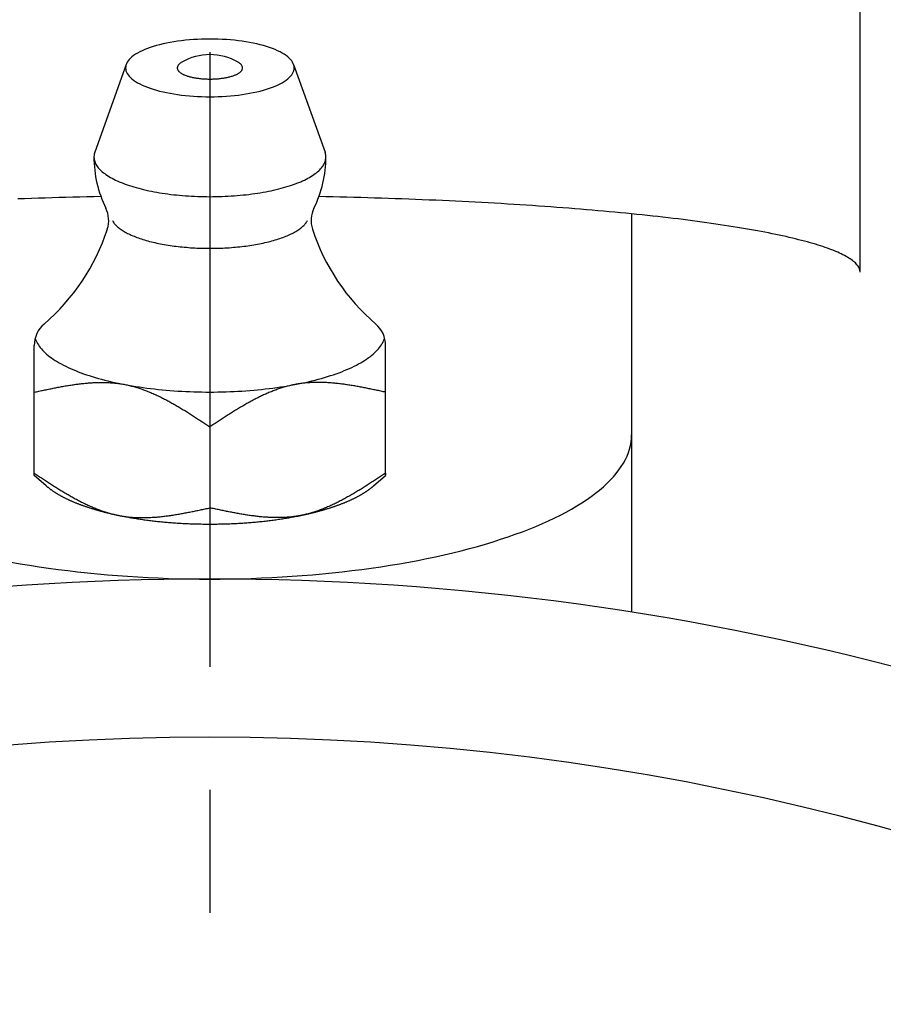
# Model space of a CAD drawing. Extents: x -120 to 282, y -120 to 282.
# Tile 4 of 7: x -5 to 19, y 65 to 93. Entities that reach past the tile are written whole.
import ezdxf

# ---------------------------------------------------------------- set-up
doc = ezdxf.new("R2010")
doc.units = 0
doc.header["$LTSCALE"] = 14
doc.linetypes.add('CENTER', pattern=[2, 1.25, -0.25, 0.25, -0.25])
doc.layers.get('0').update_dxf_attribs({"linetype": 'CONTINUOUS'})
doc.layers.add('CENTER', color=1, linetype='CENTER')

msp = doc.modelspace()

# ---------------------------------------------------------------- linework, layer by layer
for p, q in [((18.502, 85.735), (18.502, 107.156)), ((12, 87.398), (12, 76.059)), ((-5, 79.953), (-5, 83.652)), ((5, 79.953), (5, 83.652))]:
    msp.add_line(p, q)
at = {"linetype": 'CONTINUOUS'}
for p, q in [((-2.382, 91.652), (-3.276, 89.152)), ((2.382, 91.652), (3.276, 89.152)), ((0, 81.333), (0, 79.028)), ((-4.657, 79.653), (-5, 79.953)), ((4.657, 79.653), (5, 79.953))]:
    msp.add_line(p, q, dxfattribs=at)
msp.add_lwpolyline([(5, 80.015), (5, 80.01), (5, 80.005), (5, 80.001), (5, 79.996), (5, 79.992), (5, 79.988), (5, 79.984), (5, 79.981), (5, 79.977), (5, 79.974), (5, 79.971), (5, 79.969), (5, 79.966), (5, 79.964), (5, 79.962), (5, 79.96), (5, 79.959), (5, 79.957), (5, 79.956), (5, 79.955), (5, 79.954), (5, 79.954), (5, 79.954), (5, 79.953)], dxfattribs=at)
for points in [[(2.4, 91.552, 0), (2.397, 91.592, 0), (2.388, 91.632, 0), (2.374, 91.672, 0), (2.354, 91.712, 0), (2.328, 91.751, 0), (2.297, 91.79, 0), (2.26, 91.829, 0), (2.217, 91.866, 0), (2.17, 91.903, 0), (2.117, 91.939, 0), (2.059, 91.974, 0), (1.996, 92.008, 0), (1.928, 92.041, 0), (1.855, 92.073, 0), (1.778, 92.103, 0), (1.697, 92.132, 0), (1.612, 92.16, 0), (1.523, 92.187, 0), (1.43, 92.211, 0), (1.333, 92.235, 0), (1.234, 92.256, 0), (1.131, 92.276, 0), (1.026, 92.294, 0), (0.918, 92.31, 0), (0.809, 92.325, 0), (0.697, 92.338, 0), (0.583, 92.348, 0), (0.468, 92.357, 0), (0.352, 92.364, 0), (0.235, 92.369, 0), (0.118, 92.372, 0), (0, 92.373, 0), (-0.118, 92.372, 0), (-0.235, 92.369, 0), (-0.352, 92.364, 0), (-0.468, 92.357, 0), (-0.583, 92.348, 0), (-0.697, 92.338, 0), (-0.809, 92.325, 0), (-0.918, 92.31, 0), (-1.026, 92.294, 0), (-1.131, 92.276, 0), (-1.234, 92.256, 0), (-1.333, 92.235, 0), (-1.43, 92.211, 0), (-1.523, 92.187, 0), (-1.612, 92.16, 0), (-1.697, 92.132, 0), (-1.778, 92.103, 0), (-1.855, 92.073, 0), (-1.928, 92.041, 0), (-1.996, 92.008, 0), (-2.059, 91.974, 0), (-2.117, 91.939, 0), (-2.17, 91.903, 0), (-2.217, 91.866, 0), (-2.26, 91.829, 0), (-2.297, 91.79, 0), (-2.328, 91.751, 0), (-2.354, 91.712, 0), (-2.374, 91.672, 0), (-2.388, 91.632, 0), (-2.397, 91.592, 0), (-2.4, 91.552, 0), (-2.397, 91.512, 0), (-2.388, 91.472, 0), (-2.374, 91.432, 0), (-2.354, 91.392, 0), (-2.328, 91.353, 0), (-2.297, 91.314, 0), (-2.26, 91.275, 0), (-2.217, 91.238, 0), (-2.17, 91.201, 0), (-2.117, 91.165, 0), (-2.059, 91.13, 0), (-1.996, 91.096, 0), (-1.928, 91.063, 0), (-1.855, 91.031, 0), (-1.778, 91.001, 0), (-1.697, 90.972, 0), (-1.612, 90.944, 0), (-1.523, 90.918, 0), (-1.43, 90.893, 0), (-1.333, 90.87, 0), (-1.234, 90.848, 0), (-1.131, 90.828, 0), (-1.026, 90.81, 0), (-0.918, 90.794, 0), (-0.809, 90.779, 0), (-0.697, 90.766, 0), (-0.583, 90.756, 0), (-0.468, 90.747, 0), (-0.352, 90.74, 0), (-0.235, 90.735, 0), (-0.118, 90.732, 0), (0, 90.731, 0), (0.118, 90.732, 0), (0.235, 90.735, 0), (0.352, 90.74, 0), (0.468, 90.747, 0), (0.583, 90.756, 0), (0.697, 90.766, 0), (0.809, 90.779, 0), (0.918, 90.794, 0), (1.026, 90.81, 0), (1.131, 90.828, 0), (1.234, 90.848, 0), (1.333, 90.87, 0), (1.43, 90.893, 0), (1.523, 90.918, 0), (1.612, 90.944, 0), (1.697, 90.972, 0), (1.778, 91.001, 0), (1.855, 91.031, 0), (1.928, 91.063, 0), (1.996, 91.096, 0), (2.059, 91.13, 0), (2.117, 91.165, 0), (2.17, 91.201, 0), (2.217, 91.238, 0), (2.26, 91.275, 0), (2.297, 91.314, 0), (2.328, 91.353, 0), (2.354, 91.392, 0), (2.374, 91.432, 0), (2.388, 91.472, 0), (2.397, 91.512, 0), (2.4, 91.552, 0)], [(-0.802, 91.712, 0), (-0.817, 91.703, 0), (-0.831, 91.694, 0), (-0.844, 91.685, 0), (-0.856, 91.675, 0), (-0.868, 91.665, 0), (-0.878, 91.656, 0), (-0.887, 91.646, 0), (-0.896, 91.636, 0), (-0.903, 91.626, 0), (-0.91, 91.615, 0), (-0.916, 91.605, 0), (-0.92, 91.595, 0), (-0.924, 91.585, 0), (-0.926, 91.574, 0), (-0.928, 91.564, 0), (-0.929, 91.553, 0), (-0.928, 91.543, 0), (-0.927, 91.532, 0), (-0.925, 91.522, 0), (-0.921, 91.512, 0), (-0.917, 91.501, 0), (-0.911, 91.491, 0), (-0.905, 91.481, 0), (-0.898, 91.471, 0), (-0.89, 91.461, 0), (-0.88, 91.451, 0), (-0.87, 91.441, 0), (-0.859, 91.431, 0), (-0.847, 91.422, 0), (-0.834, 91.412, 0), (-0.82, 91.403, 0), (-0.806, 91.394, 0), (-0.79, 91.385, 0), (-0.773, 91.376, 0), (-0.756, 91.368, 0), (-0.738, 91.359, 0), (-0.719, 91.351, 0), (-0.7, 91.343, 0), (-0.679, 91.335, 0), (-0.658, 91.328, 0), (-0.636, 91.321, 0), (-0.614, 91.314, 0), (-0.59, 91.307, 0), (-0.567, 91.3, 0), (-0.542, 91.294, 0), (-0.517, 91.288, 0), (-0.492, 91.282, 0), (-0.465, 91.277, 0), (-0.439, 91.272, 0), (-0.412, 91.267, 0), (-0.384, 91.263, 0), (-0.356, 91.259, 0), (-0.328, 91.255, 0), (-0.299, 91.251, 0), (-0.27, 91.248, 0), (-0.241, 91.245, 0), (-0.211, 91.243, 0), (-0.182, 91.24, 0), (-0.152, 91.239, 0), (-0.122, 91.237, 0), (-0.091, 91.236, 0), (-0.061, 91.235, 0), (-0.03, 91.235, 0), (0, 91.234, 0), (0.03, 91.235, 0), (0.061, 91.235, 0), (0.091, 91.236, 0), (0.122, 91.237, 0), (0.152, 91.239, 0), (0.182, 91.24, 0), (0.211, 91.243, 0), (0.241, 91.245, 0), (0.27, 91.248, 0), (0.299, 91.251, 0), (0.328, 91.255, 0), (0.356, 91.259, 0), (0.384, 91.263, 0), (0.412, 91.267, 0), (0.439, 91.272, 0), (0.465, 91.277, 0), (0.492, 91.282, 0), (0.517, 91.288, 0), (0.542, 91.294, 0), (0.567, 91.3, 0), (0.59, 91.307, 0), (0.614, 91.314, 0), (0.636, 91.321, 0), (0.658, 91.328, 0), (0.679, 91.335, 0), (0.7, 91.343, 0), (0.719, 91.351, 0), (0.738, 91.359, 0), (0.756, 91.368, 0), (0.773, 91.376, 0), (0.79, 91.385, 0), (0.806, 91.394, 0), (0.82, 91.403, 0), (0.834, 91.412, 0), (0.847, 91.422, 0), (0.859, 91.431, 0), (0.87, 91.441, 0), (0.88, 91.451, 0), (0.89, 91.461, 0), (0.898, 91.471, 0), (0.905, 91.481, 0), (0.911, 91.491, 0), (0.917, 91.501, 0), (0.921, 91.512, 0), (0.925, 91.522, 0), (0.927, 91.532, 0), (0.928, 91.543, 0), (0.929, 91.553, 0), (0.928, 91.564, 0), (0.926, 91.574, 0), (0.924, 91.585, 0), (0.92, 91.595, 0), (0.916, 91.605, 0), (0.91, 91.615, 0), (0.903, 91.626, 0), (0.896, 91.636, 0), (0.887, 91.646, 0), (0.878, 91.656, 0), (0.868, 91.665, 0), (0.856, 91.675, 0), (0.844, 91.685, 0), (0.831, 91.694, 0), (0.817, 91.703, 0), (0.802, 91.712, 0)], [(-3.276, 89.152, 0), (-3.285, 89.122, 0), (-3.292, 89.092, 0), (-3.297, 89.063, 0), (-3.3, 89.033, 0), (-3.3, 89.003, 0), (-3.298, 88.973, 0), (-3.293, 88.943, 0), (-3.287, 88.913, 0), (-3.278, 88.884, 0), (-3.266, 88.854, 0), (-3.253, 88.825, 0), (-3.237, 88.795, 0), (-3.219, 88.766, 0), (-3.199, 88.737, 0), (-3.176, 88.708, 0), (-3.151, 88.68, 0), (-3.124, 88.651, 0), (-3.095, 88.623, 0), (-3.064, 88.595, 0), (-3.03, 88.568, 0), (-2.994, 88.541, 0), (-2.957, 88.514, 0), (-2.917, 88.487, 0), (-2.875, 88.461, 0), (-2.831, 88.435, 0), (-2.786, 88.41, 0), (-2.738, 88.385, 0), (-2.688, 88.36, 0), (-2.637, 88.336, 0), (-2.583, 88.312, 0), (-2.528, 88.289, 0), (-2.471, 88.267, 0), (-2.412, 88.245, 0), (-2.352, 88.223, 0), (-2.29, 88.202, 0), (-2.226, 88.182, 0), (-2.161, 88.162, 0), (-2.094, 88.143, 0), (-2.026, 88.124, 0), (-1.957, 88.106, 0), (-1.886, 88.089, 0), (-1.813, 88.072, 0), (-1.74, 88.056, 0), (-1.665, 88.04, 0), (-1.589, 88.026, 0), (-1.512, 88.012, 0), (-1.434, 87.998, 0), (-1.355, 87.986, 0), (-1.275, 87.974, 0), (-1.194, 87.963, 0), (-1.112, 87.952, 0), (-1.03, 87.943, 0), (-0.946, 87.934, 0), (-0.863, 87.925, 0), (-0.778, 87.918, 0), (-0.693, 87.911, 0), (-0.607, 87.906, 0), (-0.521, 87.9, 0), (-0.435, 87.896, 0), (-0.348, 87.892, 0), (-0.262, 87.89, 0), (-0.174, 87.888, 0), (-0.087, 87.887, 0), (0, 87.886, 0), (0.087, 87.887, 0), (0.174, 87.888, 0), (0.262, 87.89, 0), (0.348, 87.892, 0), (0.435, 87.896, 0), (0.521, 87.9, 0), (0.607, 87.906, 0), (0.693, 87.911, 0), (0.778, 87.918, 0), (0.863, 87.925, 0), (0.946, 87.934, 0), (1.03, 87.943, 0), (1.112, 87.952, 0), (1.194, 87.963, 0), (1.275, 87.974, 0), (1.355, 87.986, 0), (1.434, 87.998, 0), (1.512, 88.012, 0), (1.589, 88.026, 0), (1.665, 88.04, 0), (1.74, 88.056, 0), (1.813, 88.072, 0), (1.886, 88.089, 0), (1.957, 88.106, 0), (2.026, 88.124, 0), (2.094, 88.143, 0), (2.161, 88.162, 0), (2.226, 88.182, 0), (2.29, 88.202, 0), (2.352, 88.223, 0), (2.412, 88.245, 0), (2.471, 88.267, 0), (2.528, 88.289, 0), (2.583, 88.312, 0), (2.637, 88.336, 0), (2.688, 88.36, 0), (2.738, 88.385, 0), (2.786, 88.41, 0), (2.831, 88.435, 0), (2.875, 88.461, 0), (2.917, 88.487, 0), (2.957, 88.514, 0), (2.994, 88.541, 0), (3.03, 88.568, 0), (3.064, 88.595, 0), (3.095, 88.623, 0), (3.124, 88.651, 0), (3.151, 88.68, 0), (3.176, 88.708, 0), (3.199, 88.737, 0), (3.219, 88.766, 0), (3.237, 88.795, 0), (3.253, 88.825, 0), (3.266, 88.854, 0), (3.278, 88.884, 0), (3.287, 88.913, 0), (3.293, 88.943, 0), (3.298, 88.973, 0), (3.3, 89.003, 0), (3.3, 89.033, 0), (3.297, 89.063, 0), (3.292, 89.092, 0), (3.285, 89.122, 0), (3.276, 89.152, 0)], [(-4.973, 83.858, 0), (-4.96, 83.819, 0), (-4.944, 83.78, 0), (-4.926, 83.741, 0), (-4.905, 83.703, 0), (-4.881, 83.664, 0), (-4.855, 83.626, 0), (-4.827, 83.588, 0), (-4.795, 83.55, 0), (-4.762, 83.513, 0), (-4.726, 83.476, 0), (-4.687, 83.439, 0), (-4.646, 83.402, 0), (-4.602, 83.366, 0), (-4.556, 83.33, 0), (-4.508, 83.295, 0), (-4.457, 83.259, 0), (-4.404, 83.225, 0), (-4.348, 83.19, 0), (-4.291, 83.156, 0), (-4.231, 83.123, 0), (-4.168, 83.09, 0), (-4.104, 83.058, 0), (-4.038, 83.026, 0), (-3.969, 82.994, 0), (-3.898, 82.964, 0), (-3.825, 82.933, 0), (-3.751, 82.904, 0), (-3.674, 82.874, 0), (-3.595, 82.846, 0), (-3.514, 82.818, 0), (-3.432, 82.791, 0), (-3.348, 82.764, 0), (-3.262, 82.738, 0), (-3.174, 82.713, 0), (-3.085, 82.689, 0), (-2.994, 82.665, 0), (-2.901, 82.642, 0), (-2.807, 82.619, 0), (-2.711, 82.598, 0), (-2.614, 82.577, 0), (-2.516, 82.557, 0), (-2.416, 82.537, 0), (-2.315, 82.519, 0), (-2.213, 82.501, 0), (-2.11, 82.484, 0), (-2.005, 82.468, 0), (-1.9, 82.453, 0), (-1.793, 82.438, 0), (-1.686, 82.424, 0), (-1.577, 82.412, 0), (-1.468, 82.4, 0), (-1.358, 82.389, 0), (-1.248, 82.379, 0), (-1.136, 82.369, 0), (-1.024, 82.361, 0), (-0.912, 82.353, 0), (-0.799, 82.346, 0), (-0.686, 82.341, 0), (-0.572, 82.336, 0), (-0.458, 82.332, 0), (-0.344, 82.328, 0), (-0.229, 82.326, 0), (-0.115, 82.325, 0), (0, 82.324, 0), (0.115, 82.325, 0), (0.229, 82.326, 0), (0.344, 82.328, 0), (0.458, 82.332, 0), (0.572, 82.336, 0), (0.686, 82.341, 0), (0.799, 82.346, 0), (0.912, 82.353, 0), (1.024, 82.361, 0), (1.136, 82.369, 0), (1.248, 82.379, 0), (1.358, 82.389, 0), (1.468, 82.4, 0), (1.577, 82.412, 0), (1.686, 82.424, 0), (1.793, 82.438, 0), (1.9, 82.453, 0), (2.005, 82.468, 0), (2.11, 82.484, 0), (2.213, 82.501, 0), (2.315, 82.519, 0), (2.416, 82.537, 0), (2.516, 82.557, 0), (2.614, 82.577, 0), (2.711, 82.598, 0), (2.807, 82.619, 0), (2.901, 82.642, 0), (2.994, 82.665, 0), (3.085, 82.689, 0), (3.174, 82.713, 0), (3.262, 82.738, 0), (3.348, 82.764, 0), (3.432, 82.791, 0), (3.514, 82.818, 0), (3.595, 82.846, 0), (3.674, 82.874, 0), (3.751, 82.904, 0), (3.825, 82.933, 0), (3.898, 82.964, 0), (3.969, 82.994, 0), (4.038, 83.026, 0), (4.104, 83.058, 0), (4.168, 83.09, 0), (4.231, 83.123, 0), (4.291, 83.156, 0), (4.348, 83.19, 0), (4.404, 83.225, 0), (4.457, 83.259, 0), (4.508, 83.295, 0), (4.556, 83.33, 0), (4.602, 83.366, 0), (4.646, 83.402, 0), (4.687, 83.439, 0), (4.726, 83.476, 0), (4.762, 83.513, 0), (4.795, 83.55, 0), (4.827, 83.588, 0), (4.855, 83.626, 0), (4.881, 83.664, 0), (4.905, 83.703, 0), (4.926, 83.741, 0), (4.944, 83.78, 0), (4.96, 83.819, 0), (4.973, 83.858, 0)], [(-4.657, 79.653, 0), (-4.647, 79.645, 0), (-4.638, 79.637, 0), (-4.628, 79.628, 0), (-4.618, 79.62, 0), (-4.607, 79.612, 0), (-4.597, 79.603, 0), (-4.587, 79.595, 0), (-4.576, 79.587, 0), (-4.566, 79.579, 0), (-4.555, 79.57, 0), (-4.544, 79.562, 0), (-4.533, 79.554, 0), (-4.522, 79.546, 0), (-4.51, 79.538, 0), (-4.499, 79.529, 0), (-4.487, 79.521, 0), (-4.476, 79.513, 0), (-4.464, 79.505, 0), (-4.452, 79.497, 0), (-4.44, 79.489, 0), (-4.428, 79.481, 0), (-4.415, 79.473, 0), (-4.403, 79.465, 0), (-4.39, 79.457, 0), (-4.378, 79.449, 0), (-4.365, 79.442, 0), (-4.352, 79.434, 0), (-4.339, 79.426, 0), (-4.326, 79.418, 0), (-4.312, 79.41, 0), (-4.299, 79.403, 0), (-4.285, 79.395, 0), (-4.272, 79.387, 0), (-4.258, 79.379, 0), (-4.244, 79.372, 0), (-4.23, 79.364, 0), (-4.216, 79.356, 0), (-4.202, 79.349, 0), (-4.188, 79.341, 0), (-4.173, 79.334, 0), (-4.159, 79.326, 0), (-4.144, 79.319, 0), (-4.129, 79.311, 0), (-4.114, 79.304, 0), (-4.099, 79.296, 0), (-4.084, 79.289, 0), (-4.069, 79.282, 0), (-4.053, 79.274, 0), (-4.038, 79.267, 0), (-4.022, 79.26, 0), (-4.006, 79.253, 0), (-3.991, 79.245, 0), (-3.975, 79.238, 0), (-3.959, 79.231, 0), (-3.943, 79.224, 0), (-3.926, 79.217, 0), (-3.91, 79.21, 0), (-3.893, 79.203, 0), (-3.877, 79.196, 0), (-3.86, 79.189, 0), (-3.843, 79.182, 0), (-3.826, 79.175, 0), (-3.809, 79.168, 0), (-3.792, 79.161, 0), (-3.775, 79.154, 0), (-3.758, 79.148, 0), (-3.74, 79.141, 0), (-3.723, 79.134, 0), (-3.705, 79.127, 0), (-3.687, 79.121, 0), (-3.669, 79.114, 0), (-3.652, 79.108, 0), (-3.633, 79.101, 0), (-3.615, 79.094, 0), (-3.597, 79.088, 0), (-3.579, 79.082, 0), (-3.56, 79.075, 0), (-3.542, 79.069, 0), (-3.523, 79.062, 0), (-3.504, 79.056, 0), (-3.485, 79.05, 0), (-3.466, 79.043, 0), (-3.447, 79.037, 0), (-3.428, 79.031, 0), (-3.409, 79.025, 0), (-3.39, 79.019, 0), (-3.37, 79.013, 0), (-3.351, 79.007, 0), (-3.331, 79.001, 0), (-3.312, 78.995, 0), (-3.292, 78.989, 0), (-3.272, 78.983, 0), (-3.252, 78.977, 0), (-3.232, 78.971, 0), (-3.212, 78.965, 0), (-3.191, 78.959, 0), (-3.171, 78.954, 0), (-3.151, 78.948, 0), (-3.13, 78.942, 0), (-3.11, 78.937, 0), (-3.089, 78.931, 0), (-3.068, 78.925, 0), (-3.047, 78.92, 0), (-3.026, 78.915, 0), (-3.005, 78.909, 0), (-2.984, 78.904, 0), (-2.963, 78.898, 0), (-2.942, 78.893, 0), (-2.92, 78.888, 0), (-2.899, 78.882, 0), (-2.877, 78.877, 0), (-2.856, 78.872, 0), (-2.834, 78.867, 0), (-2.812, 78.862, 0), (-2.791, 78.857, 0), (-2.769, 78.852, 0), (-2.747, 78.847, 0), (-2.725, 78.842, 0), (-2.703, 78.837, 0), (-2.68, 78.832, 0), (-2.658, 78.827, 0), (-2.636, 78.823, 0), (-2.613, 78.818, 0), (-2.591, 78.813, 0), (-2.568, 78.808, 0), (-2.546, 78.804, 0), (-2.523, 78.799, 0), (-2.5, 78.795, 0)], [(2.5, 78.795, 0), (2.523, 78.799, 0), (2.546, 78.804, 0), (2.568, 78.808, 0), (2.591, 78.813, 0), (2.613, 78.818, 0), (2.636, 78.823, 0), (2.658, 78.827, 0), (2.68, 78.832, 0), (2.703, 78.837, 0), (2.725, 78.842, 0), (2.747, 78.847, 0), (2.769, 78.852, 0), (2.791, 78.857, 0), (2.812, 78.862, 0), (2.834, 78.867, 0), (2.856, 78.872, 0), (2.877, 78.877, 0), (2.899, 78.882, 0), (2.92, 78.888, 0), (2.942, 78.893, 0), (2.963, 78.898, 0), (2.984, 78.904, 0), (3.005, 78.909, 0), (3.026, 78.915, 0), (3.047, 78.92, 0), (3.068, 78.925, 0), (3.089, 78.931, 0), (3.11, 78.937, 0), (3.13, 78.942, 0), (3.151, 78.948, 0), (3.171, 78.954, 0), (3.191, 78.959, 0), (3.212, 78.965, 0), (3.232, 78.971, 0), (3.252, 78.977, 0), (3.272, 78.983, 0), (3.292, 78.989, 0), (3.312, 78.995, 0), (3.331, 79.001, 0), (3.351, 79.007, 0), (3.37, 79.013, 0), (3.39, 79.019, 0), (3.409, 79.025, 0), (3.428, 79.031, 0), (3.447, 79.037, 0), (3.466, 79.043, 0), (3.485, 79.05, 0), (3.504, 79.056, 0), (3.523, 79.062, 0), (3.542, 79.069, 0), (3.56, 79.075, 0), (3.579, 79.082, 0), (3.597, 79.088, 0), (3.615, 79.094, 0), (3.633, 79.101, 0), (3.652, 79.108, 0), (3.669, 79.114, 0), (3.687, 79.121, 0), (3.705, 79.127, 0), (3.723, 79.134, 0), (3.74, 79.141, 0), (3.758, 79.148, 0), (3.775, 79.154, 0), (3.792, 79.161, 0), (3.809, 79.168, 0), (3.826, 79.175, 0), (3.843, 79.182, 0), (3.86, 79.189, 0), (3.877, 79.196, 0), (3.893, 79.203, 0), (3.91, 79.21, 0), (3.926, 79.217, 0), (3.943, 79.224, 0), (3.959, 79.231, 0), (3.975, 79.238, 0), (3.991, 79.245, 0), (4.006, 79.253, 0), (4.022, 79.26, 0), (4.038, 79.267, 0), (4.053, 79.274, 0), (4.069, 79.282, 0), (4.084, 79.289, 0), (4.099, 79.296, 0), (4.114, 79.304, 0), (4.129, 79.311, 0), (4.144, 79.319, 0), (4.159, 79.326, 0), (4.173, 79.334, 0), (4.188, 79.341, 0), (4.202, 79.349, 0), (4.216, 79.356, 0), (4.23, 79.364, 0), (4.244, 79.372, 0), (4.258, 79.379, 0), (4.272, 79.387, 0), (4.285, 79.395, 0), (4.299, 79.403, 0), (4.312, 79.41, 0), (4.326, 79.418, 0), (4.339, 79.426, 0), (4.352, 79.434, 0), (4.365, 79.442, 0), (4.378, 79.449, 0), (4.39, 79.457, 0), (4.403, 79.465, 0), (4.415, 79.473, 0), (4.428, 79.481, 0), (4.44, 79.489, 0), (4.452, 79.497, 0), (4.464, 79.505, 0), (4.476, 79.513, 0), (4.487, 79.521, 0), (4.499, 79.529, 0), (4.51, 79.538, 0), (4.522, 79.546, 0), (4.533, 79.554, 0), (4.544, 79.562, 0), (4.555, 79.57, 0), (4.566, 79.579, 0), (4.576, 79.587, 0), (4.587, 79.595, 0), (4.597, 79.603, 0), (4.607, 79.612, 0), (4.618, 79.62, 0), (4.628, 79.628, 0), (4.638, 79.637, 0), (4.647, 79.645, 0), (4.657, 79.653, 0)], [(-2.5, 78.795, 0), (-2.464, 78.788, 0), (-2.429, 78.781, 0), (-2.393, 78.774, 0), (-2.357, 78.768, 0), (-2.321, 78.761, 0), (-2.285, 78.755, 0), (-2.248, 78.748, 0), (-2.211, 78.742, 0), (-2.175, 78.736, 0), (-2.138, 78.73, 0), (-2.101, 78.724, 0), (-2.064, 78.718, 0), (-2.026, 78.712, 0), (-1.989, 78.707, 0), (-1.951, 78.701, 0), (-1.913, 78.696, 0), (-1.876, 78.691, 0), (-1.838, 78.685, 0), (-1.799, 78.68, 0), (-1.761, 78.675, 0), (-1.723, 78.67, 0), (-1.684, 78.666, 0), (-1.646, 78.661, 0), (-1.607, 78.656, 0), (-1.568, 78.652, 0), (-1.53, 78.648, 0), (-1.491, 78.643, 0), (-1.451, 78.639, 0), (-1.412, 78.635, 0), (-1.373, 78.631, 0), (-1.334, 78.628, 0), (-1.294, 78.624, 0), (-1.255, 78.62, 0), (-1.215, 78.617, 0), (-1.175, 78.614, 0), (-1.135, 78.61, 0), (-1.096, 78.607, 0), (-1.056, 78.604, 0), (-1.016, 78.601, 0), (-0.975, 78.599, 0), (-0.935, 78.596, 0), (-0.895, 78.593, 0), (-0.855, 78.591, 0), (-0.814, 78.588, 0), (-0.774, 78.586, 0), (-0.734, 78.584, 0), (-0.693, 78.582, 0), (-0.653, 78.58, 0), (-0.612, 78.579, 0), (-0.571, 78.577, 0), (-0.531, 78.575, 0), (-0.49, 78.574, 0), (-0.449, 78.573, 0), (-0.409, 78.571, 0), (-0.368, 78.57, 0), (-0.327, 78.569, 0), (-0.286, 78.568, 0), (-0.245, 78.568, 0), (-0.204, 78.567, 0), (-0.164, 78.567, 0), (-0.123, 78.566, 0), (-0.082, 78.566, 0), (-0.041, 78.566, 0), (0, 78.566, 0), (0.041, 78.566, 0), (0.082, 78.566, 0), (0.123, 78.566, 0), (0.164, 78.567, 0), (0.204, 78.567, 0), (0.245, 78.568, 0), (0.286, 78.568, 0), (0.327, 78.569, 0), (0.368, 78.57, 0), (0.409, 78.571, 0), (0.449, 78.573, 0), (0.49, 78.574, 0), (0.531, 78.575, 0), (0.571, 78.577, 0), (0.612, 78.579, 0), (0.653, 78.58, 0), (0.693, 78.582, 0), (0.734, 78.584, 0), (0.774, 78.586, 0), (0.814, 78.588, 0), (0.855, 78.591, 0), (0.895, 78.593, 0), (0.935, 78.596, 0), (0.975, 78.599, 0), (1.016, 78.601, 0), (1.056, 78.604, 0), (1.096, 78.607, 0), (1.135, 78.61, 0), (1.175, 78.614, 0), (1.215, 78.617, 0), (1.255, 78.62, 0), (1.294, 78.624, 0), (1.334, 78.628, 0), (1.373, 78.631, 0), (1.412, 78.635, 0), (1.451, 78.639, 0), (1.491, 78.643, 0), (1.53, 78.648, 0), (1.568, 78.652, 0), (1.607, 78.656, 0), (1.646, 78.661, 0), (1.684, 78.666, 0), (1.723, 78.67, 0), (1.761, 78.675, 0), (1.799, 78.68, 0), (1.838, 78.685, 0), (1.876, 78.691, 0), (1.913, 78.696, 0), (1.951, 78.701, 0), (1.989, 78.707, 0), (2.026, 78.712, 0), (2.064, 78.718, 0), (2.101, 78.724, 0), (2.138, 78.73, 0), (2.175, 78.736, 0), (2.211, 78.742, 0), (2.248, 78.748, 0), (2.285, 78.755, 0), (2.321, 78.761, 0), (2.357, 78.768, 0), (2.393, 78.774, 0), (2.429, 78.781, 0), (2.464, 78.788, 0), (2.5, 78.795, 0)]]:
    msp.add_polyline3d(points, dxfattribs=at)
for points in [[(-3.102, 87.888, 0), (-3.301, 87.884, 0), (-3.501, 87.88, 0), (-3.699, 87.875, 0), (-3.898, 87.87, 0), (-4.096, 87.865, 0), (-4.293, 87.859, 0), (-4.49, 87.854, 0), (-4.686, 87.848, 0), (-4.882, 87.842, 0), (-5.078, 87.835, 0), (-5.272, 87.829, 0), (-5.466, 87.822, 0)], [(18.502, 85.735, 0), (18.501, 85.759, 0), (18.498, 85.783, 0), (18.492, 85.807, 0), (18.485, 85.831, 0), (18.474, 85.855, 0), (18.462, 85.879, 0), (18.448, 85.903, 0), (18.431, 85.926, 0), (18.412, 85.95, 0), (18.391, 85.974, 0), (18.368, 85.998, 0), (18.343, 86.022, 0), (18.315, 86.045, 0), (18.285, 86.069, 0), (18.253, 86.093, 0), (18.219, 86.116, 0), (18.182, 86.14, 0), (18.144, 86.163, 0), (18.103, 86.187, 0), (18.06, 86.21, 0), (18.015, 86.233, 0), (17.967, 86.257, 0), (17.918, 86.28, 0), (17.866, 86.303, 0), (17.813, 86.326, 0), (17.757, 86.349, 0), (17.699, 86.372, 0), (17.639, 86.395, 0), (17.576, 86.418, 0), (17.512, 86.44, 0), (17.445, 86.463, 0), (17.377, 86.485, 0), (17.306, 86.508, 0), (17.233, 86.53, 0), (17.159, 86.552, 0), (17.082, 86.575, 0), (17.003, 86.597, 0), (16.922, 86.618, 0), (16.839, 86.64, 0), (16.754, 86.662, 0), (16.667, 86.684, 0), (16.578, 86.705, 0), (16.487, 86.727, 0), (16.394, 86.748, 0), (16.299, 86.769, 0), (16.202, 86.79, 0), (16.103, 86.811, 0), (16.002, 86.832, 0), (15.899, 86.852, 0), (15.795, 86.873, 0), (15.688, 86.893, 0), (15.58, 86.913, 0), (15.47, 86.933, 0), (15.358, 86.953, 0), (15.244, 86.973, 0), (15.128, 86.993, 0), (15.01, 87.012, 0), (14.891, 87.031, 0), (14.77, 87.051, 0), (14.647, 87.07, 0), (14.522, 87.088, 0), (14.395, 87.107, 0), (14.267, 87.126, 0), (14.137, 87.144, 0), (14.006, 87.162, 0), (13.872, 87.18, 0), (13.737, 87.198, 0), (13.601, 87.216, 0), (13.463, 87.233, 0), (13.323, 87.251, 0), (13.181, 87.268, 0), (13.038, 87.285, 0), (12.893, 87.302, 0), (12.747, 87.318, 0), (12.6, 87.335, 0), (12.45, 87.351, 0), (12.3, 87.367, 0), (12.148, 87.382, 0), (11.994, 87.398, 0), (11.839, 87.413, 0), (11.682, 87.429, 0), (11.525, 87.444, 0), (11.365, 87.459, 0), (11.205, 87.473, 0), (11.043, 87.487, 0), (10.879, 87.502, 0), (10.715, 87.516, 0), (10.549, 87.529, 0), (10.382, 87.543, 0), (10.213, 87.556, 0), (10.044, 87.569, 0), (9.873, 87.582, 0), (9.701, 87.595, 0), (9.528, 87.607, 0), (9.353, 87.62, 0), (9.178, 87.632, 0), (9.001, 87.643, 0), (8.824, 87.655, 0), (8.645, 87.666, 0), (8.465, 87.677, 0), (8.284, 87.688, 0), (8.103, 87.699, 0), (7.92, 87.709, 0), (7.736, 87.719, 0), (7.552, 87.729, 0), (7.366, 87.739, 0), (7.18, 87.748, 0), (6.992, 87.757, 0), (6.804, 87.766, 0), (6.615, 87.775, 0), (6.426, 87.783, 0), (6.235, 87.791, 0), (6.044, 87.799, 0), (5.852, 87.807, 0), (5.659, 87.814, 0), (5.466, 87.822, 0), (5.272, 87.829, 0), (5.078, 87.835, 0), (4.882, 87.842, 0), (4.686, 87.848, 0), (4.49, 87.854, 0), (4.293, 87.859, 0), (4.096, 87.865, 0), (3.898, 87.87, 0), (3.699, 87.875, 0), (3.501, 87.88, 0), (3.301, 87.884, 0), (3.102, 87.888, 0)], [(-2.776, 87.206, 0), (-2.765, 87.186, 0), (-2.752, 87.165, 0), (-2.738, 87.145, 0), (-2.723, 87.125, 0), (-2.706, 87.105, 0), (-2.688, 87.085, 0), (-2.669, 87.065, 0), (-2.649, 87.045, 0), (-2.627, 87.026, 0), (-2.604, 87.006, 0), (-2.58, 86.987, 0), (-2.555, 86.968, 0), (-2.528, 86.949, 0), (-2.5, 86.931, 0), (-2.471, 86.912, 0), (-2.441, 86.894, 0), (-2.409, 86.876, 0), (-2.377, 86.859, 0), (-2.343, 86.841, 0), (-2.309, 86.824, 0), (-2.273, 86.807, 0), (-2.236, 86.79, 0), (-2.198, 86.774, 0), (-2.159, 86.758, 0), (-2.119, 86.742, 0), (-2.078, 86.726, 0), (-2.036, 86.711, 0), (-1.993, 86.696, 0), (-1.949, 86.681, 0), (-1.904, 86.667, 0), (-1.858, 86.653, 0), (-1.811, 86.64, 0), (-1.764, 86.626, 0), (-1.715, 86.614, 0), (-1.666, 86.601, 0), (-1.616, 86.589, 0), (-1.565, 86.577, 0), (-1.514, 86.566, 0), (-1.462, 86.555, 0), (-1.409, 86.544, 0), (-1.355, 86.534, 0), (-1.301, 86.524, 0), (-1.246, 86.515, 0), (-1.191, 86.506, 0), (-1.135, 86.497, 0), (-1.078, 86.489, 0), (-1.021, 86.481, 0), (-0.964, 86.474, 0), (-0.906, 86.467, 0), (-0.847, 86.46, 0), (-0.788, 86.454, 0), (-0.729, 86.449, 0), (-0.67, 86.444, 0), (-0.61, 86.439, 0), (-0.55, 86.434, 0), (-0.489, 86.431, 0), (-0.429, 86.427, 0), (-0.368, 86.424, 0), (-0.307, 86.422, 0), (-0.246, 86.42, 0), (-0.184, 86.418, 0), (-0.123, 86.417, 0), (-0.061, 86.416, 0), (0, 86.416, 0), (0.061, 86.416, 0), (0.123, 86.417, 0), (0.184, 86.418, 0), (0.246, 86.42, 0), (0.307, 86.422, 0), (0.368, 86.424, 0), (0.429, 86.427, 0), (0.489, 86.431, 0), (0.55, 86.434, 0), (0.61, 86.439, 0), (0.67, 86.444, 0), (0.729, 86.449, 0), (0.788, 86.454, 0), (0.847, 86.46, 0), (0.906, 86.467, 0), (0.964, 86.474, 0), (1.021, 86.481, 0), (1.078, 86.489, 0), (1.135, 86.497, 0), (1.191, 86.506, 0), (1.246, 86.515, 0), (1.301, 86.524, 0), (1.355, 86.534, 0), (1.409, 86.544, 0), (1.462, 86.555, 0), (1.514, 86.566, 0), (1.565, 86.577, 0), (1.616, 86.589, 0), (1.666, 86.601, 0), (1.715, 86.614, 0), (1.764, 86.626, 0), (1.811, 86.64, 0), (1.858, 86.653, 0), (1.904, 86.667, 0), (1.949, 86.681, 0), (1.993, 86.696, 0), (2.036, 86.711, 0), (2.078, 86.726, 0), (2.119, 86.742, 0), (2.159, 86.758, 0), (2.198, 86.774, 0), (2.236, 86.79, 0), (2.273, 86.807, 0), (2.309, 86.824, 0), (2.343, 86.841, 0), (2.377, 86.859, 0), (2.409, 86.876, 0), (2.441, 86.894, 0), (2.471, 86.912, 0), (2.5, 86.931, 0), (2.528, 86.949, 0), (2.555, 86.968, 0), (2.58, 86.987, 0), (2.604, 87.006, 0), (2.627, 87.026, 0), (2.649, 87.045, 0), (2.669, 87.065, 0), (2.688, 87.085, 0), (2.706, 87.105, 0), (2.723, 87.125, 0), (2.738, 87.145, 0), (2.752, 87.165, 0), (2.765, 87.186, 0), (2.776, 87.206, 0)], [(-5, 82.32, 0), (-4.966, 82.328, 0), (-4.932, 82.335, 0), (-4.898, 82.342, 0), (-4.864, 82.349, 0), (-4.83, 82.357, 0), (-4.797, 82.364, 0), (-4.763, 82.371, 0), (-4.729, 82.378, 0), (-4.695, 82.385, 0), (-4.661, 82.392, 0), (-4.627, 82.4, 0), (-4.593, 82.406, 0), (-4.559, 82.413, 0), (-4.526, 82.42, 0), (-4.492, 82.427, 0), (-4.458, 82.434, 0), (-4.424, 82.441, 0), (-4.39, 82.447, 0), (-4.357, 82.454, 0), (-4.323, 82.46, 0), (-4.289, 82.467, 0), (-4.255, 82.473, 0), (-4.222, 82.479, 0), (-4.188, 82.485, 0), (-4.154, 82.491, 0), (-4.121, 82.497, 0), (-4.087, 82.503, 0), (-4.053, 82.508, 0), (-4.02, 82.514, 0), (-3.986, 82.519, 0), (-3.953, 82.524, 0), (-3.919, 82.529, 0), (-3.886, 82.534, 0), (-3.852, 82.539, 0), (-3.819, 82.544, 0), (-3.785, 82.548, 0), (-3.752, 82.553, 0), (-3.719, 82.557, 0), (-3.685, 82.561, 0), (-3.652, 82.565, 0), (-3.619, 82.568, 0), (-3.586, 82.572, 0), (-3.553, 82.575, 0), (-3.519, 82.578, 0), (-3.486, 82.581, 0), (-3.453, 82.584, 0), (-3.42, 82.586, 0), (-3.387, 82.589, 0), (-3.354, 82.591, 0), (-3.321, 82.593, 0), (-3.288, 82.594, 0), (-3.256, 82.596, 0), (-3.223, 82.597, 0), (-3.19, 82.598, 0), (-3.157, 82.599, 0), (-3.125, 82.599, 0), (-3.092, 82.599, 0), (-3.059, 82.599, 0), (-3.027, 82.599, 0), (-2.994, 82.598, 0), (-2.962, 82.597, 0), (-2.93, 82.596, 0), (-2.897, 82.595, 0), (-2.865, 82.593, 0), (-2.833, 82.591, 0), (-2.801, 82.589, 0), (-2.768, 82.587, 0), (-2.736, 82.584, 0), (-2.704, 82.581, 0), (-2.672, 82.578, 0), (-2.641, 82.574, 0), (-2.609, 82.57, 0), (-2.577, 82.565, 0), (-2.545, 82.561, 0), (-2.514, 82.556, 0), (-2.482, 82.55, 0), (-2.45, 82.545, 0), (-2.419, 82.539, 0), (-2.387, 82.532, 0), (-2.356, 82.526, 0), (-2.325, 82.519, 0), (-2.293, 82.512, 0), (-2.262, 82.504, 0), (-2.231, 82.496, 0), (-2.2, 82.488, 0), (-2.169, 82.48, 0), (-2.138, 82.471, 0), (-2.107, 82.462, 0), (-2.076, 82.452, 0), (-2.045, 82.443, 0), (-2.015, 82.433, 0), (-1.984, 82.423, 0), (-1.953, 82.412, 0), (-1.923, 82.402, 0), (-1.892, 82.391, 0), (-1.861, 82.38, 0), (-1.831, 82.368, 0), (-1.801, 82.356, 0), (-1.77, 82.344, 0), (-1.74, 82.332, 0), (-1.709, 82.32, 0), (-1.679, 82.307, 0), (-1.649, 82.294, 0), (-1.619, 82.281, 0), (-1.589, 82.268, 0), (-1.559, 82.254, 0), (-1.528, 82.241, 0), (-1.498, 82.227, 0), (-1.468, 82.213, 0), (-1.438, 82.198, 0), (-1.409, 82.184, 0), (-1.379, 82.169, 0), (-1.349, 82.154, 0), (-1.319, 82.139, 0), (-1.289, 82.124, 0), (-1.259, 82.108, 0), (-1.23, 82.092, 0), (-1.2, 82.076, 0), (-1.17, 82.061, 0), (-1.141, 82.044, 0), (-1.111, 82.028, 0), (-1.082, 82.012, 0), (-1.052, 81.995, 0), (-1.022, 81.978, 0), (-0.993, 81.962, 0), (-0.964, 81.945, 0), (-0.934, 81.927, 0), (-0.905, 81.91, 0), (-0.875, 81.893, 0), (-0.846, 81.875, 0), (-0.816, 81.858, 0), (-0.787, 81.84, 0), (-0.758, 81.822, 0), (-0.729, 81.804, 0), (-0.699, 81.786, 0), (-0.67, 81.768, 0), (-0.641, 81.749, 0), (-0.611, 81.731, 0), (-0.582, 81.713, 0), (-0.553, 81.694, 0), (-0.524, 81.676, 0), (-0.495, 81.657, 0), (-0.466, 81.638, 0), (-0.436, 81.62, 0), (-0.407, 81.601, 0), (-0.378, 81.582, 0), (-0.349, 81.563, 0), (-0.32, 81.544, 0), (-0.291, 81.525, 0), (-0.262, 81.506, 0), (-0.233, 81.487, 0), (-0.203, 81.468, 0), (-0.174, 81.448, 0), (-0.145, 81.429, 0), (-0.116, 81.41, 0), (-0.087, 81.391, 0), (-0.058, 81.371, 0), (-0.029, 81.352, 0), (0, 81.333, 0)], [(5, 82.32, 0), (4.966, 82.328, 0), (4.932, 82.335, 0), (4.898, 82.342, 0), (4.864, 82.349, 0), (4.83, 82.357, 0), (4.797, 82.364, 0), (4.763, 82.371, 0), (4.729, 82.378, 0), (4.695, 82.385, 0), (4.661, 82.392, 0), (4.627, 82.4, 0), (4.593, 82.406, 0), (4.559, 82.413, 0), (4.526, 82.42, 0), (4.492, 82.427, 0), (4.458, 82.434, 0), (4.424, 82.441, 0), (4.39, 82.447, 0), (4.357, 82.454, 0), (4.323, 82.46, 0), (4.289, 82.467, 0), (4.255, 82.473, 0), (4.222, 82.479, 0), (4.188, 82.485, 0), (4.154, 82.491, 0), (4.121, 82.497, 0), (4.087, 82.503, 0), (4.053, 82.508, 0), (4.02, 82.514, 0), (3.986, 82.519, 0), (3.953, 82.524, 0), (3.919, 82.529, 0), (3.886, 82.534, 0), (3.852, 82.539, 0), (3.819, 82.544, 0), (3.785, 82.548, 0), (3.752, 82.553, 0), (3.719, 82.557, 0), (3.685, 82.561, 0), (3.652, 82.565, 0), (3.619, 82.568, 0), (3.586, 82.572, 0), (3.553, 82.575, 0), (3.519, 82.578, 0), (3.486, 82.581, 0), (3.453, 82.584, 0), (3.42, 82.586, 0), (3.387, 82.589, 0), (3.354, 82.591, 0), (3.321, 82.593, 0), (3.288, 82.594, 0), (3.256, 82.596, 0), (3.223, 82.597, 0), (3.19, 82.598, 0), (3.157, 82.599, 0), (3.125, 82.599, 0), (3.092, 82.599, 0), (3.059, 82.599, 0), (3.027, 82.599, 0), (2.994, 82.598, 0), (2.962, 82.597, 0), (2.93, 82.596, 0), (2.897, 82.595, 0), (2.865, 82.593, 0), (2.833, 82.591, 0), (2.801, 82.589, 0), (2.768, 82.587, 0), (2.736, 82.584, 0), (2.704, 82.581, 0), (2.672, 82.578, 0), (2.641, 82.574, 0), (2.609, 82.57, 0), (2.577, 82.565, 0), (2.545, 82.561, 0), (2.514, 82.556, 0), (2.482, 82.55, 0), (2.45, 82.545, 0), (2.419, 82.539, 0), (2.387, 82.532, 0), (2.356, 82.526, 0), (2.325, 82.519, 0), (2.293, 82.512, 0), (2.262, 82.504, 0), (2.231, 82.496, 0), (2.2, 82.488, 0), (2.169, 82.48, 0), (2.138, 82.471, 0), (2.107, 82.462, 0), (2.076, 82.452, 0), (2.045, 82.443, 0), (2.015, 82.433, 0), (1.984, 82.423, 0), (1.953, 82.412, 0), (1.923, 82.402, 0), (1.892, 82.391, 0), (1.861, 82.38, 0), (1.831, 82.368, 0), (1.801, 82.356, 0), (1.77, 82.344, 0), (1.74, 82.332, 0), (1.709, 82.32, 0), (1.679, 82.307, 0), (1.649, 82.294, 0), (1.619, 82.281, 0), (1.589, 82.268, 0), (1.559, 82.254, 0), (1.528, 82.241, 0), (1.498, 82.227, 0), (1.468, 82.213, 0), (1.438, 82.198, 0), (1.409, 82.184, 0), (1.379, 82.169, 0), (1.349, 82.154, 0), (1.319, 82.139, 0), (1.289, 82.124, 0), (1.259, 82.108, 0), (1.23, 82.092, 0), (1.2, 82.076, 0), (1.17, 82.061, 0), (1.141, 82.044, 0), (1.111, 82.028, 0), (1.082, 82.012, 0), (1.052, 81.995, 0), (1.022, 81.978, 0), (0.993, 81.962, 0), (0.964, 81.945, 0), (0.934, 81.927, 0), (0.905, 81.91, 0), (0.875, 81.893, 0), (0.846, 81.875, 0), (0.816, 81.858, 0), (0.787, 81.84, 0), (0.758, 81.822, 0), (0.729, 81.804, 0), (0.699, 81.786, 0), (0.67, 81.768, 0), (0.641, 81.749, 0), (0.611, 81.731, 0), (0.582, 81.713, 0), (0.553, 81.694, 0), (0.524, 81.676, 0), (0.495, 81.657, 0), (0.466, 81.638, 0), (0.436, 81.62, 0), (0.407, 81.601, 0), (0.378, 81.582, 0), (0.349, 81.563, 0), (0.32, 81.544, 0), (0.291, 81.525, 0), (0.262, 81.506, 0), (0.233, 81.487, 0), (0.203, 81.468, 0), (0.174, 81.448, 0), (0.145, 81.429, 0), (0.116, 81.41, 0), (0.087, 81.391, 0), (0.058, 81.371, 0), (0.029, 81.352, 0), (0, 81.333, 0)], [(-5.657, 77.485, 0), (-5.395, 77.438, 0), (-5.131, 77.394, 0), (-4.863, 77.352, 0), (-4.592, 77.312, 0), (-4.319, 77.275, 0), (-4.043, 77.24, 0), (-3.764, 77.207, 0), (-3.483, 77.177, 0), (-3.201, 77.149, 0), (-2.916, 77.123, 0), (-2.629, 77.1, 0), (-2.341, 77.079, 0), (-2.052, 77.06, 0), (-1.761, 77.044, 0), (-1.469, 77.031, 0), (-1.176, 77.02, 0), (-0.883, 77.011, 0), (-0.589, 77.005, 0), (-0.294, 77.001, 0), (0, 77, 0), (0.294, 77.001, 0), (0.589, 77.005, 0), (0.883, 77.011, 0), (1.176, 77.02, 0), (1.469, 77.031, 0), (1.761, 77.044, 0), (2.052, 77.06, 0), (2.341, 77.079, 0), (2.629, 77.1, 0), (2.916, 77.123, 0), (3.201, 77.149, 0), (3.483, 77.177, 0), (3.764, 77.207, 0), (4.043, 77.24, 0), (4.319, 77.275, 0), (4.592, 77.312, 0), (4.863, 77.352, 0), (5.131, 77.394, 0), (5.395, 77.438, 0), (5.657, 77.485, 0), (5.915, 77.533, 0), (6.169, 77.584, 0), (6.42, 77.637, 0), (6.667, 77.692, 0), (6.91, 77.749, 0), (7.148, 77.808, 0), (7.383, 77.869, 0), (7.613, 77.932, 0), (7.838, 77.996, 0), (8.059, 78.063, 0), (8.274, 78.132, 0), (8.485, 78.202, 0), (8.691, 78.274, 0), (8.891, 78.348, 0), (9.087, 78.424, 0), (9.276, 78.501, 0), (9.46, 78.579, 0), (9.638, 78.659, 0), (9.811, 78.741, 0), (9.978, 78.824, 0), (10.138, 78.909, 0), (10.293, 78.994, 0), (10.441, 79.081, 0), (10.583, 79.169, 0), (10.719, 79.259, 0), (10.848, 79.35, 0), (10.97, 79.441, 0), (11.087, 79.534, 0), (11.196, 79.627, 0), (11.299, 79.722, 0), (11.394, 79.817, 0), (11.483, 79.913, 0), (11.565, 80.01, 0), (11.64, 80.107, 0), (11.708, 80.205, 0), (11.769, 80.303, 0), (11.823, 80.403, 0), (11.87, 80.502, 0), (11.91, 80.602, 0), (11.942, 80.702, 0), (11.967, 80.802, 0), (11.986, 80.903, 0), (11.996, 81.004, 0), (12, 81.104, 0)], [(-5, 80.015, 0), (-4.971, 79.996, 0), (-4.942, 79.977, 0), (-4.913, 79.957, 0), (-4.884, 79.938, 0), (-4.855, 79.919, 0), (-4.826, 79.9, 0), (-4.796, 79.881, 0), (-4.767, 79.862, 0), (-4.738, 79.843, 0), (-4.709, 79.823, 0), (-4.68, 79.804, 0), (-4.651, 79.785, 0), (-4.622, 79.766, 0), (-4.593, 79.748, 0), (-4.564, 79.729, 0), (-4.534, 79.71, 0), (-4.505, 79.691, 0), (-4.476, 79.673, 0), (-4.447, 79.654, 0), (-4.418, 79.635, 0), (-4.389, 79.617, 0), (-4.359, 79.599, 0), (-4.33, 79.581, 0), (-4.301, 79.562, 0), (-4.271, 79.544, 0), (-4.242, 79.526, 0), (-4.213, 79.508, 0), (-4.184, 79.491, 0), (-4.154, 79.473, 0), (-4.125, 79.456, 0), (-4.095, 79.438, 0), (-4.066, 79.421, 0), (-4.036, 79.404, 0), (-4.007, 79.387, 0), (-3.978, 79.37, 0), (-3.948, 79.353, 0), (-3.918, 79.337, 0), (-3.889, 79.32, 0), (-3.859, 79.304, 0), (-3.83, 79.288, 0), (-3.8, 79.272, 0), (-3.77, 79.256, 0), (-3.741, 79.24, 0), (-3.711, 79.225, 0), (-3.681, 79.21, 0), (-3.651, 79.194, 0), (-3.621, 79.179, 0), (-3.591, 79.165, 0), (-3.562, 79.15, 0), (-3.532, 79.136, 0), (-3.502, 79.122, 0), (-3.472, 79.108, 0), (-3.441, 79.094, 0), (-3.411, 79.08, 0), (-3.381, 79.067, 0), (-3.351, 79.054, 0), (-3.321, 79.041, 0), (-3.291, 79.028, 0), (-3.26, 79.016, 0), (-3.23, 79.004, 0), (-3.199, 78.992, 0), (-3.169, 78.98, 0), (-3.139, 78.969, 0), (-3.108, 78.957, 0), (-3.077, 78.947, 0), (-3.047, 78.936, 0), (-3.016, 78.925, 0), (-2.985, 78.915, 0), (-2.955, 78.905, 0), (-2.924, 78.896, 0), (-2.893, 78.886, 0), (-2.862, 78.877, 0), (-2.831, 78.869, 0), (-2.8, 78.86, 0), (-2.769, 78.852, 0), (-2.738, 78.844, 0), (-2.707, 78.837, 0), (-2.675, 78.829, 0), (-2.644, 78.822, 0), (-2.613, 78.816, 0), (-2.581, 78.809, 0), (-2.55, 78.803, 0), (-2.518, 78.798, 0), (-2.486, 78.793, 0), (-2.455, 78.787, 0), (-2.423, 78.783, 0), (-2.391, 78.778, 0), (-2.359, 78.775, 0), (-2.328, 78.771, 0), (-2.296, 78.767, 0), (-2.264, 78.764, 0), (-2.232, 78.761, 0), (-2.199, 78.759, 0), (-2.167, 78.757, 0), (-2.135, 78.755, 0), (-2.103, 78.753, 0), (-2.07, 78.752, 0), (-2.038, 78.751, 0), (-2.006, 78.75, 0), (-1.973, 78.749, 0), (-1.941, 78.749, 0), (-1.908, 78.749, 0), (-1.875, 78.749, 0), (-1.843, 78.75, 0), (-1.81, 78.751, 0), (-1.777, 78.751, 0), (-1.744, 78.753, 0), (-1.712, 78.754, 0), (-1.679, 78.756, 0), (-1.646, 78.758, 0), (-1.613, 78.76, 0), (-1.58, 78.762, 0), (-1.547, 78.764, 0), (-1.514, 78.767, 0), (-1.481, 78.77, 0), (-1.447, 78.773, 0), (-1.414, 78.776, 0), (-1.381, 78.78, 0), (-1.348, 78.784, 0), (-1.315, 78.787, 0), (-1.281, 78.791, 0), (-1.248, 78.796, 0), (-1.215, 78.8, 0), (-1.181, 78.805, 0), (-1.148, 78.809, 0), (-1.114, 78.814, 0), (-1.081, 78.819, 0), (-1.047, 78.824, 0), (-1.014, 78.829, 0), (-0.98, 78.835, 0), (-0.947, 78.84, 0), (-0.913, 78.846, 0), (-0.879, 78.851, 0), (-0.846, 78.857, 0), (-0.812, 78.863, 0), (-0.778, 78.869, 0), (-0.745, 78.875, 0), (-0.711, 78.882, 0), (-0.677, 78.888, 0), (-0.643, 78.894, 0), (-0.61, 78.901, 0), (-0.576, 78.908, 0), (-0.542, 78.914, 0), (-0.508, 78.921, 0), (-0.474, 78.928, 0), (-0.441, 78.935, 0), (-0.407, 78.942, 0), (-0.373, 78.949, 0), (-0.339, 78.956, 0), (-0.305, 78.963, 0), (-0.271, 78.97, 0), (-0.237, 78.977, 0), (-0.203, 78.984, 0), (-0.17, 78.992, 0), (-0.136, 78.999, 0), (-0.102, 79.006, 0), (-0.068, 79.013, 0), (-0.034, 79.021, 0), (0, 79.028, 0)], [(5, 80.015, 0), (4.971, 79.996, 0), (4.942, 79.977, 0), (4.913, 79.957, 0), (4.884, 79.938, 0), (4.855, 79.919, 0), (4.826, 79.9, 0), (4.796, 79.881, 0), (4.767, 79.862, 0), (4.738, 79.843, 0), (4.709, 79.823, 0), (4.68, 79.804, 0), (4.651, 79.785, 0), (4.622, 79.766, 0), (4.593, 79.748, 0), (4.564, 79.729, 0), (4.534, 79.71, 0), (4.505, 79.691, 0), (4.476, 79.673, 0), (4.447, 79.654, 0), (4.418, 79.635, 0), (4.389, 79.617, 0), (4.359, 79.599, 0), (4.33, 79.581, 0), (4.301, 79.562, 0), (4.271, 79.544, 0), (4.242, 79.526, 0), (4.213, 79.508, 0), (4.184, 79.491, 0), (4.154, 79.473, 0), (4.125, 79.456, 0), (4.095, 79.438, 0), (4.066, 79.421, 0), (4.036, 79.404, 0), (4.007, 79.387, 0), (3.978, 79.37, 0), (3.948, 79.353, 0), (3.918, 79.337, 0), (3.889, 79.32, 0), (3.859, 79.304, 0), (3.83, 79.288, 0), (3.8, 79.272, 0), (3.77, 79.256, 0), (3.741, 79.24, 0), (3.711, 79.225, 0), (3.681, 79.21, 0), (3.651, 79.194, 0), (3.621, 79.179, 0), (3.591, 79.165, 0), (3.562, 79.15, 0), (3.532, 79.136, 0), (3.502, 79.122, 0), (3.472, 79.108, 0), (3.441, 79.094, 0), (3.411, 79.08, 0), (3.381, 79.067, 0), (3.351, 79.054, 0), (3.321, 79.041, 0), (3.291, 79.028, 0), (3.26, 79.016, 0), (3.23, 79.004, 0), (3.199, 78.992, 0), (3.169, 78.98, 0), (3.139, 78.969, 0), (3.108, 78.957, 0), (3.077, 78.947, 0), (3.047, 78.936, 0), (3.016, 78.925, 0), (2.985, 78.915, 0), (2.955, 78.905, 0), (2.924, 78.896, 0), (2.893, 78.886, 0), (2.862, 78.877, 0), (2.831, 78.869, 0), (2.8, 78.86, 0), (2.769, 78.852, 0), (2.738, 78.844, 0), (2.707, 78.837, 0), (2.675, 78.829, 0), (2.644, 78.822, 0), (2.613, 78.816, 0), (2.581, 78.809, 0), (2.55, 78.803, 0), (2.518, 78.798, 0), (2.486, 78.793, 0), (2.455, 78.787, 0), (2.423, 78.783, 0), (2.391, 78.778, 0), (2.359, 78.775, 0), (2.328, 78.771, 0), (2.296, 78.767, 0), (2.264, 78.764, 0), (2.232, 78.761, 0), (2.199, 78.759, 0), (2.167, 78.757, 0), (2.135, 78.755, 0), (2.103, 78.753, 0), (2.07, 78.752, 0), (2.038, 78.751, 0), (2.006, 78.75, 0), (1.973, 78.749, 0), (1.941, 78.749, 0), (1.908, 78.749, 0), (1.875, 78.749, 0), (1.843, 78.75, 0), (1.81, 78.751, 0), (1.777, 78.751, 0), (1.744, 78.753, 0), (1.712, 78.754, 0), (1.679, 78.756, 0), (1.646, 78.758, 0), (1.613, 78.76, 0), (1.58, 78.762, 0), (1.547, 78.764, 0), (1.514, 78.767, 0), (1.481, 78.77, 0), (1.447, 78.773, 0), (1.414, 78.776, 0), (1.381, 78.78, 0), (1.348, 78.784, 0), (1.315, 78.787, 0), (1.281, 78.791, 0), (1.248, 78.796, 0), (1.215, 78.8, 0), (1.181, 78.805, 0), (1.148, 78.809, 0), (1.114, 78.814, 0), (1.081, 78.819, 0), (1.047, 78.824, 0), (1.014, 78.829, 0), (0.98, 78.835, 0), (0.947, 78.84, 0), (0.913, 78.846, 0), (0.879, 78.851, 0), (0.846, 78.857, 0), (0.812, 78.863, 0), (0.778, 78.869, 0), (0.745, 78.875, 0), (0.711, 78.882, 0), (0.677, 78.888, 0), (0.643, 78.894, 0), (0.61, 78.901, 0), (0.576, 78.908, 0), (0.542, 78.914, 0), (0.508, 78.921, 0), (0.474, 78.928, 0), (0.441, 78.935, 0), (0.407, 78.942, 0), (0.373, 78.949, 0), (0.339, 78.956, 0), (0.305, 78.963, 0), (0.271, 78.97, 0), (0.237, 78.977, 0), (0.203, 78.984, 0), (0.17, 78.992, 0), (0.136, 78.999, 0), (0.102, 79.006, 0), (0.068, 79.013, 0), (0.034, 79.021, 0), (0, 79.028, 0)]]:
    msp.add_polyline3d(points)
msp.add_circle((0, 0), 110)
for centre, radius, start, end in [((0, 90.342), 1.587, 59.6634, 120.3366), ((0, 89.015), 3.3, 180, 206.1752), ((0, 89.015), 3.3, 333.8248, 0)]:
    msp.add_arc(centre, radius, start, end, dxfattribs=at)
for centre, radius, start, end in [((-3.68, 87.206), 0.8, 341.9624, 26.1752), ((3.68, 87.206), 0.8, 153.8248, 198.0376), ((-8.624, 88.816), 6, 310.5858, 341.9624), ((8.624, 88.816), 6, 198.0376, 229.4142), ((-4.2, 83.652), 0.8, 130.5858, 180), ((4.2, 83.652), 0.8, 0, 49.4142), ((0, 0), 77, 58.51891, 121.48109), ((0, 0), 72.5, 33.1327, 146.8673)]:
    msp.add_arc(centre, radius, start, end)
at = {"layer": 'CENTER'}
msp.add_line((0, 120), (0, -120), dxfattribs=at)

doc.saveas('drawing.dxf')
